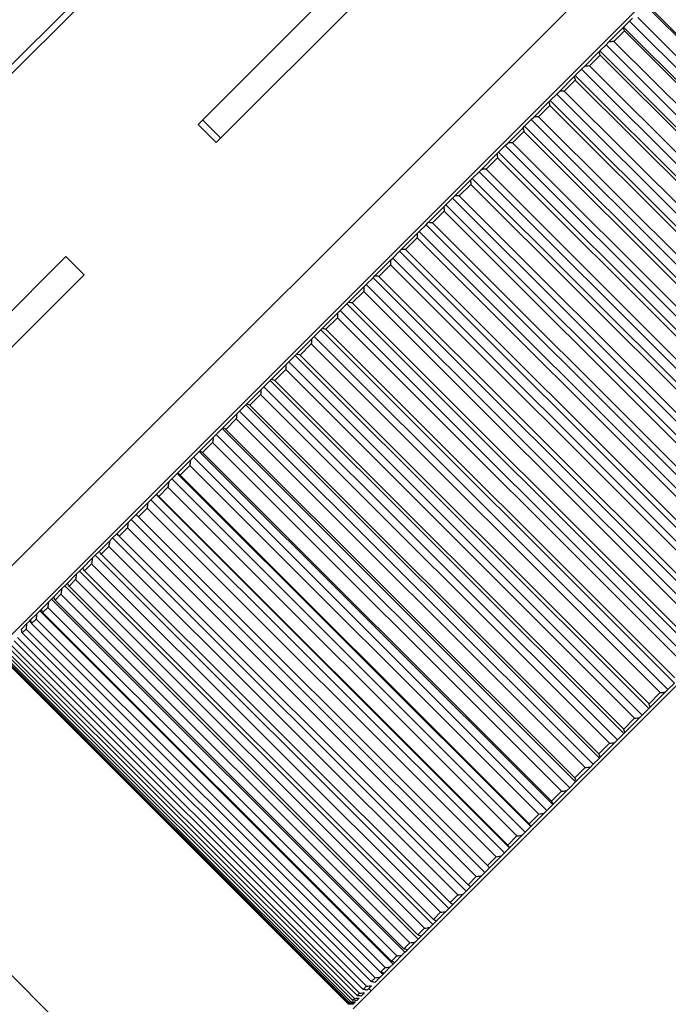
# Model space of a CAD drawing. Header units: millimetres. Extents: x 105 to 699, y 61 to 481.
# Tile 6 of 25: x 320 to 340, y 140 to 170. Entities that reach past the tile are written whole.
import ezdxf

# ---------------------------------------------------------------- set-up
doc = ezdxf.new("R2010")
doc.units = ezdxf.units.MM
doc.header["$PDSIZE"] = -1
doc.linetypes.add('SLD-Solid', pattern=[0])
doc.styles.add('SLDTEXTSTYLE0', font='TXT', dxfattribs={"width": 0.75})
doc.dimstyles.new('SLDDIMSTYLE0', dxfattribs={"dimtxt": 9, "dimasz": 3.556, "dimexe": 0, "dimexo": 0.0625, "dimgap": 2.25, "dimtad": 1, "dimdec": 0, "dimrnd": 1e-09, "dimzin": 12, "dimdsep": 46, "dimtxsty": 'SLDTEXTSTYLE0', "dimblk1": 'CLOSED', "dimblk2": 'CLOSED', "dimsah": 1, "dimcen": 0.09, "dimadec": 0, "dimazin": 3, "dimtfac": 1, "dimtofl": 0, "dimtmove": 0, "dimatfit": 3, "dimldrblk": 'CLOSED', "dimfxl": 1, "dimfrac": 2, "dimtolj": 1, "dimtzin": 12, "dimarcsym": 0})

# ---------------------------------------------------------------- blocks, each defined once
blk = doc.blocks.new('_Closed')
at = {"color": 0, "linetype": 'ByBlock', "lineweight": -2}
for p, q in [((-1, 0.166667), (0, 0)), ((-1, 0.166667), (-1, -0.166667)), ((0, 0), (-1, -0.166667)), ((0, 0), (-1, 0))]:
    blk.add_line(p, q, dxfattribs=at)
blk = doc.blocks.new('_D')
at = {"color": 0, "linetype": 'SLD-Solid', "lineweight": -2}
for p, q in [((232.95, 228.714), (204.181, 199.936)), ((318.097, 86.055), (206.696, 197.422)), ((358.067, 121.008), (320.612, 83.541))]:
    blk.add_line(p, q, dxfattribs=at)
at = {"layer": 'Defpoints', "color": 0, "linetype": 'SLD-Solid'}
for p in [(232.994, 228.758), (204.181, 199.936), (358.111, 121.052)]:
    blk.add_point(p, dxfattribs=at)
at = {"color": 0, "linetype": 'SLD-Solid', "lineweight": -2, "xscale": 3.556, "yscale": 3.556, "zscale": 3.556}
for p, rotation in [((204.181, 199.936), 135.0087284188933), ((320.612, 83.541), 315.0087284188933)]:
    blk.add_blockref('_Closed', p, dxfattribs=dict(at, rotation=rotation))
at = {"color": 0, "linetype": 'SLD-Solid', "lineweight": 18, "insert": (266.813, 153.231), "char_height": 9, "attachment_point": 2, "rotation": 315.0087, "style": 'SLDTEXTSTYLE0'}
blk.add_mtext('\\A1;165', dxfattribs=at)
blk = doc.blocks.new('_D_4')
at = {"color": 0, "linetype": 'SLD-Solid', "lineweight": -2}
for p, q in [((336.988, 195.495), (405.938, 126.566)), ((300.931, 159.427), (369.881, 90.498)), ((403.424, 124.052), (372.395, 93.013))]:
    blk.add_line(p, q, dxfattribs=at)
at = {"layer": 'Defpoints', "color": 0, "linetype": 'SLD-Solid'}
for p in [(336.944, 195.54), (300.887, 159.472), (369.881, 90.498)]:
    blk.add_point(p, dxfattribs=at)
at = {"color": 0, "linetype": 'SLD-Solid', "lineweight": -2, "xscale": 3.556, "yscale": 3.556, "zscale": 3.556}
for p, rotation in [((405.938, 126.566), 45.00872841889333), ((369.881, 90.498), 225.0087284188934)]:
    blk.add_blockref('_Closed', p, dxfattribs=dict(at, rotation=rotation))
at = {"color": 0, "linetype": 'SLD-Solid', "lineweight": 18, "insert": (379.617, 116.15), "char_height": 9, "attachment_point": 2, "rotation": 45.0087, "style": 'SLDTEXTSTYLE0'}
blk.add_mtext('\\A1;51', dxfattribs=at)

msp = doc.modelspace()

# ---------------------------------------------------------------- linework, layer by layer
at = {"color": 7, "linetype": 'SLD-Solid', "lineweight": 25}
for p, q in [((340.692, 189.671), (306.756, 155.725)), ((308.312, 156.998), (331.644, 180.337)), ((325.605, 166.942), (335.322, 176.661)), ((326.171, 166.376), (335.887, 176.095)), ((315.95, 149.362), (339.282, 172.702)), ((339.812, 171.111), (318.071, 149.363)), ((339.517, 170.674), (350.479, 159.715)), ((350.373, 159.751), (339.553, 170.568)), ((338.989, 170.146), (339.079, 170.236)), ((339.24, 170.255), (350.06, 159.438)), ((338.344, 169.5), (338.779, 169.936)), ((338.779, 169.936), (338.803, 169.959)), ((338.803, 169.959), (338.989, 170.146)), ((338.803, 169.959), (349.765, 159.001)), ((338.989, 170.146), (349.951, 159.187)), ((338.826, 169.841), (338.503, 169.518)), ((349.647, 159.024), (338.826, 169.841)), ((338.064, 169.22), (338.256, 169.412)), ((338.256, 169.412), (338.344, 169.5)), ((338.256, 169.412), (349.218, 158.454)), ((338.503, 169.518), (349.323, 158.701)), ((337.586, 168.742), (338.034, 169.191)), ((338.076, 169.091), (337.743, 168.757)), ((338.034, 169.191), (338.064, 169.22)), ((338.064, 169.22), (349.026, 158.261)), ((348.896, 158.273), (338.076, 169.091)), ((337.303, 168.459), (337.501, 168.657)), ((337.501, 168.657), (337.586, 168.742)), ((337.501, 168.657), (348.463, 157.698)), ((337.743, 168.757), (348.563, 157.94)), ((336.809, 167.965), (337.268, 168.424)), ((337.268, 168.424), (337.303, 168.459)), ((337.303, 168.459), (348.265, 157.501)), ((337.304, 168.319), (336.963, 167.977)), ((348.125, 157.502), (337.304, 168.319)), ((336.525, 167.68), (336.727, 167.882)), ((336.727, 167.882), (336.809, 167.965)), ((336.727, 167.882), (347.688, 156.924)), ((336.963, 167.977), (347.783, 157.16)), ((336.016, 167.171), (336.484, 167.64)), ((336.514, 167.529), (336.166, 167.18)), ((336.484, 167.64), (336.525, 167.68)), ((347.335, 156.712), (336.514, 167.529)), ((336.525, 167.68), (347.486, 156.722)), ((335.936, 167.092), (336.016, 167.171)), ((336.166, 167.18), (346.987, 156.363)), ((326.171, 166.376), (325.605, 166.942)), ((325.744, 167.08), (326.31, 166.515)), ((335.209, 166.364), (335.685, 166.84)), ((335.685, 166.84), (335.73, 166.886)), ((335.73, 166.886), (335.936, 167.092)), ((335.73, 166.886), (346.692, 155.927)), ((335.936, 167.092), (346.898, 156.133)), ((335.71, 166.724), (335.356, 166.37)), ((346.53, 155.907), (335.71, 166.724)), ((334.924, 166.079), (335.133, 166.288)), ((335.133, 166.288), (335.209, 166.364)), ((335.133, 166.288), (346.094, 155.329)), ((335.356, 166.37), (346.176, 155.553)), ((334.392, 165.547), (334.873, 166.028)), ((334.893, 165.907), (334.535, 165.549)), ((334.873, 166.028), (334.924, 166.079)), ((345.713, 155.09), (334.893, 165.907)), ((334.924, 166.079), (345.886, 155.121)), ((334.109, 165.264), (334.319, 165.474)), ((334.319, 165.474), (334.392, 165.547)), ((334.319, 165.474), (345.281, 154.516)), ((334.535, 165.549), (345.356, 154.732)), ((333.568, 164.723), (334.053, 165.208)), ((334.068, 165.081), (333.707, 164.721)), ((334.053, 165.208), (334.109, 165.264)), ((344.888, 154.264), (334.068, 165.081)), ((334.109, 165.264), (345.071, 154.305)), ((333.499, 164.654), (333.568, 164.723)), ((333.707, 164.721), (344.528, 153.903)), ((332.74, 163.895), (333.227, 164.382)), ((333.227, 164.382), (333.287, 164.442)), ((333.287, 164.442), (333.499, 164.654)), ((333.287, 164.442), (344.249, 153.484)), ((333.499, 164.654), (344.461, 153.696)), ((333.237, 164.25), (332.875, 163.888)), ((344.057, 153.433), (333.237, 164.25)), ((332.464, 163.618), (332.676, 163.83)), ((332.676, 163.83), (332.74, 163.895)), ((332.676, 163.83), (343.638, 152.872)), ((332.875, 163.888), (343.696, 153.071)), ((331.912, 163.066), (332.399, 163.553)), ((332.399, 163.553), (332.464, 163.618)), ((332.464, 163.618), (343.426, 152.66)), ((332.404, 163.417), (332.043, 163.055)), ((343.225, 152.6), (332.404, 163.417)), ((311.989, 153.322), (321.508, 162.843)), ((322.074, 162.277), (321.508, 162.843)), ((331.641, 162.795), (331.852, 163.006)), ((331.852, 163.006), (331.912, 163.066)), ((331.852, 163.006), (342.814, 152.048)), ((332.043, 163.055), (342.863, 152.238)), ((331.087, 162.241), (331.571, 162.726)), ((331.573, 162.586), (331.213, 162.225)), ((331.571, 162.726), (331.641, 162.795)), ((342.393, 151.768), (331.573, 162.586)), ((331.641, 162.795), (342.602, 151.836)), ((312.555, 152.756), (322.074, 162.277)), ((331.032, 162.186), (331.087, 162.241)), ((331.213, 162.225), (342.033, 151.408)), ((330.748, 161.902), (330.821, 161.975)), ((330.821, 161.975), (331.032, 162.186)), ((330.821, 161.975), (341.783, 151.017)), ((331.032, 162.186), (341.994, 151.227)), ((330.268, 161.421), (330.748, 161.902)), ((330.746, 161.758), (330.388, 161.401)), ((341.566, 150.941), (330.746, 161.758)), ((330.009, 161.163), (330.218, 161.371)), ((330.218, 161.371), (330.268, 161.421)), ((330.218, 161.371), (341.179, 150.413)), ((330.388, 161.401), (341.209, 150.584)), ((329.458, 160.611), (329.933, 161.086)), ((329.933, 161.086), (330.009, 161.163)), ((330.009, 161.163), (340.971, 150.205)), ((329.926, 160.939), (329.573, 160.586)), ((340.747, 150.122), (329.926, 160.939)), ((329.208, 160.361), (329.413, 160.566)), ((329.413, 160.566), (329.458, 160.611)), ((329.413, 160.566), (340.375, 149.608)), ((329.573, 160.586), (340.394, 149.768)), ((328.661, 159.814), (329.128, 160.281)), ((329.118, 160.13), (328.771, 159.783)), ((339.938, 149.313), (329.118, 160.13)), ((329.128, 160.281), (329.208, 160.361)), ((329.208, 160.361), (340.17, 149.403)), ((351.003, 160.098), (330.412, 139.5)), ((328.621, 159.774), (328.661, 159.814)), ((328.771, 159.783), (339.591, 148.966)), ((327.879, 159.032), (328.336, 159.49)), ((328.336, 159.49), (328.42, 159.573)), ((328.42, 159.573), (328.621, 159.774)), ((328.42, 159.573), (339.381, 148.614)), ((328.621, 159.774), (339.583, 148.816)), ((328.324, 159.336), (327.984, 158.995)), ((339.144, 148.518), (328.324, 159.336)), ((327.648, 158.801), (327.845, 158.998)), ((327.845, 158.998), (327.879, 159.032)), ((327.845, 158.998), (338.807, 148.039)), ((327.984, 158.995), (338.804, 148.178)), ((327.116, 158.269), (327.562, 158.715)), ((327.547, 158.558), (327.215, 158.227)), ((338.367, 147.741), (327.547, 158.558)), ((327.562, 158.715), (327.648, 158.801)), ((327.648, 158.801), (338.61, 147.843)), ((327.088, 158.241), (327.116, 158.269)), ((326.375, 157.528), (326.808, 157.961)), ((326.808, 157.961), (326.896, 158.049)), ((326.896, 158.049), (327.088, 158.241)), ((326.896, 158.049), (337.858, 147.091)), ((327.088, 158.241), (338.05, 147.282)), ((327.215, 158.227), (338.036, 147.41)), ((326.79, 157.802), (326.469, 157.48)), ((337.611, 146.985), (326.79, 157.802)), ((326.167, 157.32), (326.353, 157.505)), ((326.353, 157.505), (326.375, 157.528)), ((326.353, 157.505), (337.314, 146.547)), ((326.469, 157.48), (337.289, 146.663)), ((325.659, 156.811), (326.077, 157.229)), ((326.057, 157.068), (325.746, 156.757)), ((336.877, 146.251), (326.057, 157.068)), ((326.077, 157.229), (326.167, 157.32)), ((326.167, 157.32), (337.129, 146.361)), ((325.464, 156.616), (325.642, 156.794)), ((325.642, 156.794), (325.659, 156.811)), ((325.642, 156.794), (336.604, 145.836)), ((325.746, 156.757), (336.567, 145.94)), ((324.97, 156.122), (325.372, 156.524)), ((325.372, 156.524), (325.464, 156.616)), ((325.464, 156.616), (336.425, 145.657)), ((324.959, 156.111), (324.97, 156.122)), ((325.35, 156.361), (325.052, 156.062)), ((336.171, 145.544), (325.35, 156.361)), ((324.312, 155.463), (324.695, 155.847)), ((324.695, 155.847), (324.788, 155.94)), ((324.788, 155.94), (324.959, 156.111)), ((324.788, 155.94), (335.75, 144.982)), ((324.959, 156.111), (335.921, 145.153)), ((325.052, 156.062), (335.872, 145.245)), ((324.672, 155.683), (324.387, 155.398)), ((335.493, 144.866), (324.672, 155.683)), ((323.686, 154.838), (324.05, 155.201)), ((324.05, 155.201), (324.144, 155.296)), ((324.144, 155.296), (324.307, 155.459)), ((324.144, 155.296), (335.106, 144.337)), ((324.307, 155.459), (324.312, 155.463)), ((324.307, 155.459), (335.268, 144.5)), ((324.387, 155.398), (335.208, 144.581)), ((324.026, 155.036), (323.756, 154.766)), ((334.846, 144.219), (324.026, 155.036)), ((323.095, 154.247), (323.438, 154.59)), ((323.438, 154.59), (323.533, 154.685)), ((323.533, 154.685), (323.686, 154.838)), ((323.533, 154.685), (334.495, 143.726)), ((323.756, 154.766), (334.576, 143.949)), ((323.414, 154.424), (323.159, 154.169)), ((334.234, 143.607), (323.414, 154.424)), ((322.543, 153.694), (322.863, 154.015)), ((322.863, 154.015), (322.958, 154.11)), ((322.958, 154.11), (323.095, 154.247)), ((322.958, 154.11), (333.92, 143.151)), ((323.159, 154.169), (333.98, 143.352)), ((322.421, 153.573), (322.543, 153.694)), ((322.839, 153.849), (322.601, 153.611)), ((333.659, 143.032), (322.839, 153.849)), ((322.03, 153.181), (322.327, 153.478)), ((322.327, 153.478), (322.421, 153.573)), ((322.421, 153.573), (333.383, 142.614)), ((322.601, 153.611), (333.421, 142.794)), ((321.831, 152.982), (321.925, 153.076)), ((321.925, 153.076), (322.03, 153.181)), ((321.925, 153.076), (332.887, 142.118)), ((322.302, 153.312), (322.082, 153.092)), ((322.082, 153.092), (332.902, 142.275)), ((333.123, 142.495), (322.302, 153.312)), ((321.559, 152.71), (321.831, 152.982)), ((321.807, 152.817), (321.605, 152.615)), ((332.627, 142), (321.807, 152.817)), ((321.132, 152.283), (321.377, 152.529)), ((321.377, 152.529), (321.471, 152.622)), ((321.471, 152.622), (321.559, 152.71)), ((321.471, 152.622), (332.433, 141.663)), ((321.605, 152.615), (332.425, 141.798)), ((320.969, 152.12), (321.061, 152.212)), ((321.061, 152.212), (321.132, 152.283)), ((321.061, 152.212), (332.022, 141.253)), ((321.355, 152.364), (321.172, 152.182)), ((321.172, 152.182), (331.992, 141.364)), ((332.175, 141.547), (321.355, 152.364)), ((320.606, 151.757), (320.696, 151.847)), ((320.696, 151.847), (320.75, 151.901)), ((320.696, 151.847), (331.658, 140.889)), ((320.75, 151.901), (320.969, 152.12)), ((320.947, 151.957), (320.784, 151.794)), ((331.768, 141.14), (320.947, 151.957)), ((320.379, 151.53), (320.415, 151.565)), ((320.415, 151.565), (320.606, 151.757)), ((320.586, 151.595), (320.444, 151.453)), ((331.406, 140.778), (320.586, 151.595)), ((320.784, 151.794), (331.605, 140.977)), ((320.128, 151.279), (320.291, 151.441)), ((320.273, 151.282), (320.152, 151.161)), ((331.093, 140.465), (320.273, 151.282)), ((320.291, 151.441), (320.379, 151.53)), ((320.379, 151.53), (320.44, 151.469)), ((320.444, 151.453), (331.264, 140.636)), ((330.829, 140.201), (320.009, 151.018)), ((320.152, 151.161), (330.972, 140.344)), ((330.452, 139.823), (319.631, 150.641)), ((319.717, 150.726), (330.538, 139.909)), ((330.615, 139.987), (319.795, 150.804)), ((319.909, 150.919), (330.73, 140.101)), ((319.451, 150.46), (330.271, 139.643)), ((330.281, 139.652), (319.46, 150.47)), ((319.488, 150.497), (330.308, 139.68)), ((330.34, 139.712), (319.52, 150.529)), ((319.577, 150.586), (330.397, 139.769)), ((340.089, 149.323), (340.17, 149.403)), ((340.17, 149.403), (340.375, 149.608)), ((339.591, 148.966), (339.938, 149.313)), ((340.089, 149.323), (339.622, 148.855)), ((339.381, 148.614), (339.583, 148.816)), ((339.583, 148.816), (339.622, 148.855)), ((338.804, 148.178), (339.144, 148.518)), ((339.298, 148.531), (338.841, 148.074)), ((339.298, 148.531), (339.381, 148.614)), ((338.61, 147.843), (338.807, 148.039)), ((338.807, 148.039), (338.841, 148.074)), ((338.036, 147.41), (338.367, 147.741)), ((338.524, 147.757), (338.078, 147.31)), ((338.524, 147.757), (338.61, 147.843)), ((337.858, 147.091), (338.05, 147.282)), ((338.05, 147.282), (338.078, 147.31)), ((337.289, 146.663), (337.611, 146.985)), ((337.77, 147.002), (337.337, 146.569)), ((337.77, 147.002), (337.858, 147.091)), ((337.039, 146.271), (337.129, 146.361)), ((337.129, 146.361), (337.314, 146.547)), ((337.314, 146.547), (337.337, 146.569)), ((336.567, 145.94), (336.877, 146.251)), ((337.039, 146.271), (336.621, 145.853)), ((336.425, 145.657), (336.604, 145.836)), ((336.604, 145.836), (336.621, 145.853)), ((335.872, 145.245), (336.171, 145.544)), ((336.333, 145.565), (335.932, 145.164)), ((336.333, 145.565), (336.425, 145.657)), ((335.75, 144.982), (335.921, 145.153)), ((335.921, 145.153), (335.932, 145.164)), ((335.208, 144.581), (335.493, 144.866)), ((335.657, 144.888), (335.273, 144.505)), ((335.657, 144.888), (335.75, 144.982)), ((335.268, 144.5), (335.273, 144.505)), ((334.576, 143.949), (334.846, 144.219)), ((335.011, 144.243), (334.648, 143.879)), ((335.011, 144.243), (335.106, 144.337)), ((335.106, 144.337), (335.268, 144.5)), ((333.98, 143.352), (334.234, 143.607)), ((334.4, 143.631), (334.057, 143.289)), ((334.4, 143.631), (334.495, 143.726)), ((334.495, 143.726), (334.648, 143.879)), ((333.92, 143.151), (334.057, 143.289)), ((333.421, 142.794), (333.659, 143.032)), ((333.825, 143.056), (333.505, 142.736)), ((333.825, 143.056), (333.92, 143.151)), ((333.383, 142.614), (333.505, 142.736)), ((332.902, 142.275), (333.123, 142.495)), ((333.288, 142.519), (332.992, 142.223)), ((333.288, 142.519), (333.383, 142.614)), ((332.792, 142.023), (332.887, 142.118)), ((332.887, 142.118), (332.992, 142.223)), ((332.425, 141.798), (332.627, 142)), ((332.792, 142.023), (332.521, 141.752)), ((331.992, 141.364), (332.175, 141.547)), ((332.339, 141.57), (332.093, 141.324)), ((332.339, 141.57), (332.433, 141.663)), ((332.433, 141.663), (332.521, 141.752)), ((331.93, 141.161), (331.712, 140.942)), ((331.93, 141.161), (332.022, 141.253)), ((332.022, 141.253), (332.093, 141.324)), ((331.568, 140.798), (331.658, 140.889)), ((331.605, 140.977), (331.768, 141.14)), ((331.658, 140.889), (331.712, 140.942)), ((331.252, 140.483), (331.341, 140.571)), ((331.264, 140.636), (331.406, 140.778)), ((331.28, 140.632), (331.341, 140.571)), ((331.341, 140.571), (331.377, 140.607)), ((331.568, 140.798), (331.377, 140.607)), ((330.972, 140.344), (331.093, 140.465)), ((331.252, 140.483), (331.09, 140.32)), ((330.538, 139.909), (330.615, 139.987)), ((330.769, 139.999), (330.665, 139.895)), ((330.73, 140.101), (330.829, 140.201)), ((330.986, 140.216), (330.852, 140.083)), ((330.901, 140.132), (330.972, 140.061)), ((330.271, 139.643), (330.281, 139.652)), ((330.308, 139.68), (330.34, 139.712)), ((330.397, 139.769), (330.452, 139.823)), ((330.425, 139.655), (330.412, 139.642)), ((330.488, 139.718), (330.445, 139.675)), ((330.603, 139.833), (330.529, 139.759))]:
    msp.add_line(p, q, dxfattribs=at)
for points in [[(338.779, 169.936), (338.788, 169.918), (338.804, 169.887), (338.819, 169.855), (338.826, 169.841)], [(338.503, 169.518), (338.473, 169.514), (338.42, 169.509), (338.367, 169.503), (338.344, 169.5)], [(338.034, 169.191), (338.042, 169.172), (338.056, 169.139), (338.07, 169.105), (338.076, 169.091)], [(337.743, 168.757), (337.714, 168.755), (337.662, 168.75), (337.609, 168.745), (337.586, 168.742)], [(337.268, 168.424), (337.275, 168.405), (337.287, 168.369), (337.299, 168.334), (337.304, 168.319)], [(336.963, 167.977), (336.934, 167.975), (336.883, 167.971), (336.832, 167.967), (336.809, 167.965)], [(336.484, 167.64), (336.49, 167.619), (336.5, 167.582), (336.51, 167.545), (336.514, 167.529)], [(336.166, 167.18), (336.138, 167.179), (336.088, 167.176), (336.038, 167.173), (336.016, 167.171)], [(335.685, 166.84), (335.689, 166.818), (335.698, 166.78), (335.706, 166.741), (335.71, 166.724)], [(335.356, 166.37), (335.328, 166.369), (335.279, 166.367), (335.23, 166.365), (335.209, 166.364)], [(334.873, 166.028), (334.877, 166.006), (334.883, 165.965), (334.89, 165.925), (334.893, 165.907)], [(334.535, 165.549), (334.508, 165.548), (334.461, 165.548), (334.413, 165.547), (334.392, 165.547)], [(334.053, 165.208), (334.056, 165.184), (334.061, 165.142), (334.066, 165.1), (334.068, 165.081)], [(333.707, 164.721), (333.681, 164.721), (333.635, 164.722), (333.588, 164.722), (333.568, 164.723)], [(333.227, 164.382), (333.229, 164.357), (333.232, 164.313), (333.236, 164.27), (333.237, 164.25)], [(332.875, 163.888), (332.85, 163.89), (332.805, 163.892), (332.76, 163.894), (332.74, 163.895)], [(332.399, 163.553), (332.4, 163.528), (332.402, 163.483), (332.404, 163.437), (332.404, 163.417)], [(332.043, 163.055), (332.018, 163.057), (331.975, 163.061), (331.931, 163.065), (331.912, 163.066)], [(331.571, 162.726), (331.572, 162.699), (331.572, 162.653), (331.573, 162.606), (331.573, 162.586)], [(331.213, 162.225), (331.189, 162.228), (331.147, 162.233), (331.105, 162.238), (331.087, 162.241)], [(330.748, 161.902), (330.748, 161.875), (330.747, 161.827), (330.746, 161.779), (330.746, 161.758)], [(330.388, 161.401), (330.366, 161.405), (330.326, 161.412), (330.285, 161.418), (330.268, 161.421)], [(329.933, 161.086), (329.931, 161.059), (329.929, 161.01), (329.927, 160.96), (329.926, 160.939)], [(329.573, 160.586), (329.552, 160.59), (329.513, 160.599), (329.475, 160.608), (329.458, 160.611)], [(329.128, 160.281), (329.126, 160.253), (329.123, 160.202), (329.119, 160.152), (329.118, 160.13)], [(328.771, 159.783), (328.75, 159.789), (328.713, 159.799), (328.677, 159.809), (328.661, 159.814)], [(328.336, 159.49), (328.334, 159.461), (328.33, 159.41), (328.326, 159.358), (328.324, 159.336)], [(327.984, 158.995), (327.964, 159.002), (327.929, 159.014), (327.894, 159.027), (327.879, 159.032)], [(327.562, 158.715), (327.559, 158.686), (327.554, 158.634), (327.549, 158.581), (327.547, 158.558)], [(327.215, 158.227), (327.197, 158.235), (327.164, 158.249), (327.131, 158.263), (327.116, 158.269)], [(326.808, 157.961), (326.805, 157.931), (326.799, 157.878), (326.793, 157.825), (326.79, 157.802)], [(326.469, 157.48), (326.451, 157.489), (326.42, 157.505), (326.389, 157.521), (326.375, 157.528)], [(326.077, 157.229), (326.073, 157.199), (326.067, 157.146), (326.06, 157.092), (326.057, 157.068)], [(325.746, 156.757), (325.73, 156.767), (325.701, 156.785), (325.672, 156.803), (325.659, 156.811)], [(325.372, 156.524), (325.368, 156.493), (325.36, 156.439), (325.353, 156.385), (325.35, 156.361)], [(325.052, 156.062), (325.036, 156.074), (325.009, 156.094), (324.982, 156.113), (324.97, 156.122)], [(324.695, 155.847), (324.691, 155.816), (324.683, 155.762), (324.676, 155.707), (324.672, 155.683)], [(324.05, 155.201), (324.045, 155.171), (324.037, 155.116), (324.029, 155.061), (324.026, 155.036)], [(324.387, 155.398), (324.373, 155.41), (324.348, 155.432), (324.323, 155.454), (324.312, 155.463)], [(323.438, 154.59), (323.434, 154.559), (323.426, 154.504), (323.418, 154.449), (323.414, 154.424)], [(323.756, 154.766), (323.743, 154.779), (323.719, 154.803), (323.696, 154.827), (323.686, 154.838)], [(322.863, 154.015), (322.858, 153.984), (322.85, 153.928), (322.842, 153.873), (322.839, 153.849)], [(323.159, 154.169), (323.147, 154.184), (323.126, 154.21), (323.105, 154.236), (323.095, 154.247)], [(322.601, 153.611), (322.59, 153.626), (322.57, 153.654), (322.551, 153.682), (322.543, 153.694)], [(322.327, 153.478), (322.322, 153.447), (322.314, 153.392), (322.306, 153.337), (322.302, 153.312)], [(322.082, 153.092), (322.072, 153.108), (322.055, 153.138), (322.038, 153.168), (322.03, 153.181)], [(321.831, 152.982), (321.826, 152.951), (321.818, 152.896), (321.81, 152.841), (321.807, 152.817)], [(321.377, 152.529), (321.373, 152.498), (321.366, 152.443), (321.358, 152.388), (321.355, 152.364)], [(321.605, 152.615), (321.596, 152.632), (321.581, 152.664), (321.566, 152.696), (321.559, 152.71)], [(321.172, 152.182), (321.164, 152.2), (321.151, 152.234), (321.137, 152.268), (321.132, 152.283)], [(320.784, 151.794), (320.778, 151.814), (320.766, 151.849), (320.755, 151.885), (320.75, 151.901)], [(320.969, 152.12), (320.965, 152.089), (320.957, 152.035), (320.95, 151.981), (320.947, 151.957)], [(320.444, 151.453), (320.438, 151.474), (320.429, 151.512), (320.419, 151.549), (320.415, 151.565)], [(320.606, 151.757), (320.602, 151.727), (320.596, 151.673), (320.589, 151.619), (320.586, 151.595)], [(320.152, 151.161), (320.147, 151.183), (320.139, 151.222), (320.131, 151.261), (320.128, 151.279)], [(320.291, 151.441), (320.287, 151.412), (320.281, 151.359), (320.275, 151.305), (320.273, 151.282)], [(339.938, 149.313), (339.967, 149.315), (340.017, 149.318), (340.067, 149.321), (340.089, 149.323)], [(339.622, 148.855), (339.617, 148.876), (339.606, 148.913), (339.596, 148.949), (339.591, 148.966)], [(339.144, 148.518), (339.173, 148.521), (339.224, 148.525), (339.276, 148.529), (339.298, 148.531)], [(338.841, 148.074), (338.834, 148.093), (338.822, 148.128), (338.81, 148.163), (338.804, 148.178)], [(338.367, 147.741), (338.397, 147.744), (338.449, 147.749), (338.501, 147.754), (338.524, 147.757)], [(338.078, 147.31), (338.07, 147.329), (338.056, 147.362), (338.042, 147.395), (338.036, 147.41)], [(337.611, 146.985), (337.64, 146.988), (337.693, 146.994), (337.747, 147), (337.77, 147.002)], [(337.337, 146.569), (337.328, 146.587), (337.312, 146.618), (337.296, 146.649), (337.289, 146.663)], [(336.877, 146.251), (336.908, 146.255), (336.961, 146.261), (337.015, 146.268), (337.039, 146.271)], [(336.621, 145.853), (336.611, 145.869), (336.593, 145.898), (336.575, 145.927), (336.567, 145.94)], [(336.171, 145.544), (336.201, 145.548), (336.255, 145.555), (336.309, 145.562), (336.333, 145.565)], [(335.932, 145.164), (335.921, 145.179), (335.901, 145.206), (335.881, 145.233), (335.872, 145.245)], [(335.493, 144.866), (335.523, 144.87), (335.578, 144.878), (335.633, 144.885), (335.657, 144.888)], [(335.273, 144.505), (335.261, 144.519), (335.239, 144.544), (335.217, 144.57), (335.208, 144.581)], [(334.846, 144.219), (334.877, 144.224), (334.932, 144.232), (334.987, 144.24), (335.011, 144.243)], [(334.648, 143.879), (334.634, 143.892), (334.61, 143.915), (334.586, 143.939), (334.576, 143.949)], [(334.234, 143.607), (334.265, 143.612), (334.321, 143.62), (334.376, 143.628), (334.4, 143.631)], [(334.057, 143.289), (334.043, 143.3), (334.017, 143.322), (333.991, 143.343), (333.98, 143.352)], [(333.659, 143.032), (333.69, 143.036), (333.745, 143.044), (333.801, 143.053), (333.825, 143.056)], [(333.505, 142.736), (333.489, 142.746), (333.461, 142.766), (333.433, 142.785), (333.421, 142.794)], [(333.123, 142.495), (333.154, 142.5), (333.209, 142.508), (333.264, 142.516), (333.288, 142.519)], [(332.992, 142.223), (332.975, 142.232), (332.945, 142.25), (332.915, 142.267), (332.902, 142.275)], [(332.521, 141.752), (332.503, 141.76), (332.471, 141.775), (332.439, 141.791), (332.425, 141.798)], [(332.627, 142), (332.658, 142.004), (332.713, 142.012), (332.768, 142.02), (332.792, 142.023)], [(332.175, 141.547), (332.206, 141.551), (332.26, 141.559), (332.315, 141.567), (332.339, 141.57)], [(331.768, 141.14), (331.798, 141.144), (331.852, 141.151), (331.907, 141.158), (331.93, 141.161)], [(332.093, 141.324), (332.075, 141.332), (332.041, 141.345), (332.007, 141.358), (331.992, 141.364)], [(331.712, 140.942), (331.692, 140.949), (331.656, 140.96), (331.62, 140.972), (331.605, 140.977)], [(331.377, 140.607), (331.356, 140.612), (331.318, 140.622), (331.281, 140.632), (331.264, 140.636)], [(331.406, 140.778), (331.437, 140.782), (331.49, 140.789), (331.544, 140.795), (331.568, 140.798)], [(331.09, 140.32), (331.068, 140.325), (331.029, 140.333), (330.99, 140.341), (330.972, 140.344)], [(331.093, 140.465), (331.123, 140.468), (331.176, 140.474), (331.229, 140.48), (331.252, 140.483)], [(330.615, 139.987), (330.644, 139.989), (330.695, 139.993), (330.746, 139.997), (330.769, 139.999)], [(330.852, 140.083), (330.829, 140.086), (330.789, 140.092), (330.748, 140.099), (330.73, 140.101)], [(330.829, 140.201), (330.858, 140.204), (330.911, 140.209), (330.963, 140.214), (330.986, 140.216)], [(330.412, 139.642), (330.386, 139.642), (330.339, 139.642), (330.292, 139.643), (330.271, 139.643)], [(330.281, 139.652), (330.308, 139.653), (330.356, 139.654), (330.404, 139.655), (330.425, 139.655)], [(330.445, 139.675), (330.419, 139.676), (330.374, 139.677), (330.328, 139.679), (330.308, 139.68)], [(330.34, 139.712), (330.368, 139.713), (330.417, 139.715), (330.466, 139.717), (330.488, 139.718)], [(330.529, 139.759), (330.504, 139.761), (330.46, 139.764), (330.416, 139.767), (330.397, 139.769)], [(330.452, 139.823), (330.48, 139.825), (330.53, 139.828), (330.581, 139.832), (330.603, 139.833)], [(330.665, 139.895), (330.641, 139.898), (330.599, 139.903), (330.556, 139.907), (330.538, 139.909)]]:
    msp.add_open_spline(points, degree=3, knots=[0, 0, 0, 0, 0.56, 1, 1, 1, 1], dxfattribs=at)

# ---------------------------------------------------------------- dimensions: what is measured, and where the dimension line sits
at = {"color": 5, "linetype": 'SLD-Solid', "lineweight": 18}
for base, p1, p2, angle, picture, middle in [((204.181, 199.936), (358.111, 121.052), (232.994, 228.758), 315.0087, '_D', (258.86, 145.275)), ((369.881, 90.498), (336.944, 195.54), (300.887, 159.472), 45.0087, '_D_4', (387.573, 108.196))]:
    dim = msp.add_linear_dim(base=base, p1=p1, p2=p2, angle=angle, dimstyle='SLDDIMSTYLE0', dxfattribs=at)
    dim.commit()
    dim.dimension.update_dxf_attribs({"geometry": picture, "text_midpoint": middle, "dimtype": 160})

doc.saveas('drawing.dxf')
